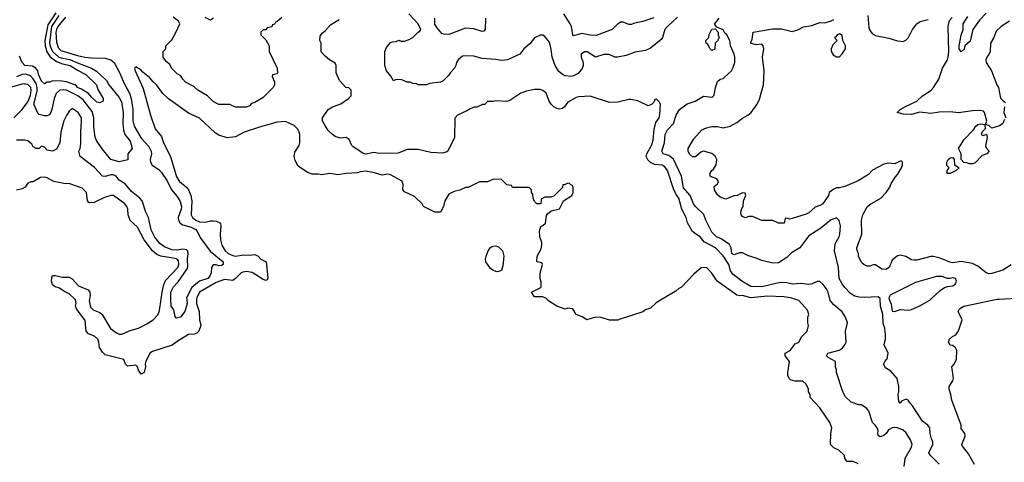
# Model space of a CAD drawing. Header units: inches. Extents: x 2348352 to 2479776, y 460422 to 613655.
# Tile 70 of 256: x 2395672 to 2402781, y 488821 to 492020. Entities that reach past the tile are written whole.
import ezdxf

# ---------------------------------------------------------------- set-up
doc = ezdxf.new("R2010")
doc.units = ezdxf.units.IN
doc.header["$MEASUREMENT"] = 0
for name, color, linetype in [('C3498', 7, 'Continuous'), ('C3499', 7, 'Continuous'), ('C4408', 7, 'Continuous'), ('C4409', 7, 'Continuous')]:
    doc.layers.add(name, color=color, linetype=linetype)

msp = doc.modelspace()

# ---------------------------------------------------------------- linework, layer by layer
at = {"layer": 'C3498', "color": 4}
for points, elevation in [([(2396949.6, 490000), (2396948.5, 489988.5), (2396948.4, 489970), (2396968, 489910), (2396970.9, 489850.9), (2396978.8, 489810), (2396966, 489770), (2396950, 489754), (2396933.4, 489746.6), (2396890, 489745.2), (2396810, 489695.1), (2396773.4, 489666.6), (2396630, 489622.7), (2396611, 489610), (2396582.8, 489550), (2396578.8, 489530), (2396581, 489510), (2396571.3, 489470), (2396550, 489458), (2396530, 489488), (2396522, 489510), (2396510, 489522), (2396450, 489515.3), (2396435.3, 489530), (2396423.1, 489563.1), (2396290, 489597.2), (2396270, 489617.2), (2396249.2, 489650), (2396244, 489690), (2396235.3, 489710), (2396212.1, 489732.1), (2396169.5, 489749.5), (2396152.7, 489770), (2396145.3, 489845.3), (2396082, 489930), (2396075.3, 489950), (2396079, 489970), (2396075.5, 489995.5), (2396070.9, 490000)], 116), ([(2396175.2, 490000), (2396173.4, 489990), (2396183.1, 489943.1), (2396203.4, 489923.4), (2396250, 489904), (2396266.8, 489890), (2396328.5, 489788.5), (2396370, 489756.3), (2396390, 489748), (2396410, 489748), (2396470, 489774.8), (2396530, 489790.8), (2396590, 489820.7), (2396635.1, 489850), (2396671.2, 489888.8), (2396682.4, 489917.6), (2396693.1, 490000)], 116), ([(2396878.1, 490000), (2396880.5, 489970), (2396864.7, 489910), (2396832, 489870), (2396803.1, 489863.1), (2396795.3, 489875.3), (2396783.7, 489923.7), (2396764.5, 489950), (2396763.7, 490000)], 112), ([(2400000, 489852), (2399990, 489848.7), (2399931.1, 489848.9), (2399870, 489868.7), (2399830, 489869), (2399766, 489850), (2399733.6, 489873.6), (2399689, 489889), (2399666, 489930), (2399630, 489935.3), (2399610, 489928.7), (2399549.3, 489949.3), (2399490, 489988), (2399478, 490000)], 116)]:
    msp.add_lwpolyline(points, dxfattribs=dict(at, elevation=elevation))
at = {"layer": 'C3499', "color": 4}
for points, elevation in [([(2395932, 492070), (2395876.2, 491983.8), (2395853, 491870), (2395856.3, 491830), (2395868.2, 491788.2), (2395892.4, 491752.4), (2395938.2, 491718.2), (2395980.9, 491700.9), (2396037.3, 491690), (2396090, 491655.8), (2396150, 491624.9), (2396226.8, 491550), (2396235.3, 491515.3), (2396274, 491450), (2396274, 491430), (2396250, 491418), (2396230, 491424), (2396190, 491459), (2396167.6, 491487.6), (2396118, 491518), (2396089.2, 491530), (2396082, 491542), (2396069.6, 491549.6), (2396010, 491569.6), (2395976.2, 491576.2), (2395910, 491577.2), (2395890, 491569.2), (2395870, 491568.7), (2395850, 491555.3), (2395830, 491575.3), (2395810, 491618), (2395804, 491650), (2395789.4, 491669.4), (2395764.7, 491684.7), (2395709, 491690), (2395689.6, 491709.6), (2395670, 491755.3)], 104), ([(2395953.8, 492050), (2395902.7, 491970), (2395888.4, 491850), (2395891.9, 491828.1), (2395909.2, 491790), (2395954.9, 491750), (2395980.7, 491740.7), (2396033, 491733), (2396090, 491706.9), (2396190.3, 491670.3), (2396227, 491647), (2396299.5, 491579.5), (2396316.3, 491550), (2396390, 491457.3), (2396406.7, 491426.7), (2396419, 491350), (2396416, 491270), (2396422, 491222), (2396430.5, 491190), (2396470, 491142), (2396484.7, 491090), (2396452, 491050), (2396452, 491008), (2396390, 490992.7), (2396330, 491009.4), (2396267.5, 491087.5), (2396227, 491147), (2396216.2, 491170), (2396206.5, 491246.5), (2396208.2, 491310), (2396195.2, 491355.2), (2396130, 491440.5), (2396091.6, 491470), (2396010, 491511), (2395986, 491514), (2395961, 491510), (2395934.2, 491485.8), (2395921.6, 491450), (2395904.9, 491370), (2395890, 491335.3), (2395870, 491325.2), (2395850, 491325.2), (2395813.6, 491333.6), (2395803.2, 491343.2), (2395774.5, 491410), (2395797, 491503), (2395798.6, 491530), (2395790, 491557.6), (2395770, 491593), (2395750, 491614.7), (2395713.8, 491626.2), (2395690, 491623), (2395650, 491607.8)], 108), ([(2396001.7, 492038.3), (2395947.6, 491970), (2395936.9, 491950), (2395932.9, 491930), (2395936.7, 491856.7), (2395950, 491818.8), (2395970, 491798), (2396090, 491760.3), (2396142, 491750), (2396190, 491744.4), (2396290, 491743), (2396330, 491730.5), (2396353.4, 491710), (2396393.8, 491633.8), (2396423.4, 491563.4), (2396463.8, 491490), (2396477.1, 491450), (2396488.1, 491371.9), (2396488.1, 491288.1), (2396497.3, 491250), (2396550, 491164), (2396603.6, 491103.6), (2396621.6, 491070), (2396623.8, 491050), (2396614.4, 491010), (2396617.6, 490990), (2396629.3, 490969.3), (2396677.4, 490937.4), (2396696.2, 490916.2), (2396736.3, 490856.3), (2396769.1, 490789.1), (2396810, 490743), (2396830, 490706.8), (2396840.3, 490670), (2396838.3, 490650), (2396817.1, 490590), (2396818, 490570), (2396830.7, 490550), (2396850, 490538.4), (2396910, 490521.1), (2396942.7, 490502.8), (2396954.4, 490490), (2396978.7, 490438.7), (2397048, 490348), (2397140.7, 490270), (2397141, 490250), (2397130, 490242.7), (2397110, 490241.2), (2397090, 490248.7), (2397070, 490248.7), (2397056, 490230), (2397054.8, 490190), (2397046.8, 490170), (2397030.6, 490150), (2396970, 490129.4), (2396915.3, 490084.7), (2396877.3, 490010), (2396878.1, 490000)], 112), ([(2397563.6, 492036.4), (2397530, 492006), (2397518, 492002), (2397512.7, 491987.3), (2397498, 491982), (2397492.7, 491967.3), (2397458, 491962), (2397450, 491946), (2397430, 491946), (2397414, 491930), (2397414, 491910), (2397450, 491874), (2397472, 491830), (2397472, 491790), (2397532, 491670), (2397532.7, 491632.7), (2397530, 491628), (2397498, 491622), (2397494, 491610), (2397511.3, 491570), (2397511.1, 491548.9), (2397502, 491530), (2397430, 491458), (2397370, 491422), (2397346.4, 491413.6), (2397330, 491398), (2397310, 491388.7), (2397230, 491388.7), (2397190, 491408), (2397110, 491408), (2397070, 491428), (2397028.9, 491468.9), (2396958, 491510), (2396930, 491538), (2396870, 491568), (2396848.9, 491588.9), (2396834.6, 491614.6), (2396810, 491628), (2396768, 491670), (2396755.3, 491695.3), (2396730, 491718), (2396708.7, 491750), (2396708, 491790), (2396726, 491810), (2396726, 491830), (2396770, 491874), (2396798, 491922), (2396828.7, 491990), (2396819, 492010), (2396779, 492039)], 112), ([(2397070.6, 492030), (2397050, 492017.2), (2397010, 492035.1)], 108), ([(2400000, 491426.5), (2399990, 491424), (2399930, 491422), (2399790, 491466), (2399710, 491461.2), (2399690, 491457.2), (2399630, 491422.7), (2399604.7, 491390), (2399590, 491379), (2399570, 491373.2), (2399550, 491377.2), (2399528.7, 491390), (2399508, 491410), (2399495.3, 491430), (2399474, 491490), (2399450, 491508.7), (2399430, 491515.3), (2399390, 491515.3), (2399330, 491504), (2399290, 491488.7), (2399210, 491435.3), (2399190, 491429), (2399110, 491434), (2399090, 491428.7), (2399050, 491428), (2399030, 491408), (2399012.7, 491407.3), (2398971.6, 491388.4), (2398952.7, 491387.3), (2398923.6, 491376.4), (2398899.6, 491360.4), (2398834, 491330), (2398812.7, 491307.3), (2398811.6, 491168.4), (2398762, 491070), (2398750, 491062), (2398723.6, 491056.4), (2398640.2, 491060.2), (2398550, 491082), (2398470, 491082), (2398403.6, 491056.4), (2398270, 491054), (2398230, 491059.3), (2398170, 491047), (2398150, 491055.1), (2398080.1, 491100.1), (2398069, 491110), (2398050, 491154), (2398030, 491168.7), (2397984.7, 491164.7), (2397950, 491176), (2397929.6, 491189.6), (2397900.1, 491220.1), (2397879, 491250), (2397859, 491290), (2397858, 491310), (2397898, 491370), (2397929.3, 491390.7), (2397990, 491412), (2398046, 491450), (2398066, 491470), (2398066, 491510), (2398047.3, 491527.3), (2398026, 491530), (2397980.2, 491580.2), (2397956.4, 491636.4), (2397958, 491690), (2397950, 491706), (2397908.9, 491728.9), (2397876.4, 491756.4), (2397848.4, 491788.4), (2397848, 491850), (2397838, 491870), (2397840.4, 491899.6), (2397856.4, 491923.6), (2397879, 491941), (2397916.4, 491983.6), (2397978, 492022)], 112), ([(2400000, 491751.1), (2399988.9, 491748.9), (2399968.9, 491748.9), (2399928.4, 491768.4), (2399890, 491768.7), (2399830, 491748), (2399770, 491788.7), (2399750, 491788), (2399724.7, 491770), (2399724.7, 491750), (2399741, 491710), (2399741, 491690), (2399733, 491667), (2399704.7, 491630), (2399670, 491613.2), (2399650, 491609), (2399610, 491614), (2399590, 491624), (2399565.6, 491645.6), (2399538, 491690), (2399516, 491750), (2399510, 491806), (2399496.5, 491856.5), (2399460.4, 491900.4), (2399450, 491908), (2399430, 491908), (2399390, 491888), (2399354.8, 491845.2), (2399311.3, 491810), (2399282, 491770), (2399194, 491730), (2399150, 491724), (2399110, 491733.2), (2399010, 491739), (2398950, 491757.2), (2398890, 491759), (2398870, 491755.3), (2398838, 491730), (2398824.7, 491710), (2398822, 491690), (2398811.3, 491670), (2398782, 491638), (2398770, 491618), (2398730, 491578), (2398710, 491568.7), (2398630, 491558), (2398608.4, 491548.4), (2398550, 491548), (2398536.4, 491556.4), (2398510, 491558), (2398490, 491568), (2398470, 491568), (2398430, 491586), (2398390, 491588), (2398370, 491578), (2398352.5, 491612.5), (2398319.3, 491650), (2398308.7, 491690), (2398308, 491790), (2398320.4, 491819.6), (2398350, 491854), (2398360.4, 491859.6), (2398390, 491862), (2398410, 491871.3), (2398425.4, 491865.4), (2398450, 491864.7), (2398483.1, 491876.9), (2398510, 491892), (2398548, 491930), (2398562, 491938), (2398568.7, 491950), (2398549.2, 491990), (2398482, 492062)], 108), ([(2399034, 492030), (2399032, 491950), (2399022, 491938), (2399010, 491935.3), (2398950, 491953.2), (2398890, 491959), (2398770, 491914), (2398734.6, 491914.6), (2398720.2, 491920.2), (2398683.2, 491963.2), (2398670, 491988), (2398669.2, 492030)], 104), ([(2400000, 491995.1), (2399990, 491989), (2399950, 491949.2), (2399834.4, 491905.6), (2399790, 491907.8), (2399730, 491919.5), (2399670, 491904), (2399665.2, 491910), (2399655.1, 491970), (2399647, 491990), (2399601.7, 492061.7)], 104), ([(2399478, 490000), (2399470, 490008), (2399450, 490018), (2399390, 490018), (2399366, 490050), (2399435.3, 490084.7), (2399438, 490090), (2399436.4, 490123.6), (2399428.7, 490150), (2399428.9, 490188.9), (2399446, 490250), (2399442, 490262), (2399406, 490270), (2399408, 490310), (2399436.4, 490363.6), (2399442, 490390), (2399442, 490410), (2399428, 490450), (2399425.2, 490494.8), (2399428.7, 490511.3), (2399435.3, 490524.7), (2399450, 490532), (2399468, 490550), (2399476.4, 490603.6), (2399483.1, 490616.9), (2399510, 490638), (2399570, 490652), (2399598, 490710), (2399658, 490750), (2399668, 490770), (2399667.3, 490807.3), (2399662, 490822), (2399650, 490826), (2399638, 490838), (2399623.6, 490836.4), (2399606, 490826), (2399594, 490826), (2399590, 490806), (2399530, 490746), (2399510, 490738), (2399463.6, 490736.4), (2399438, 490722), (2399434, 490690), (2399430, 490688), (2399406, 490690), (2399390, 490706), (2399378, 490730), (2399376.4, 490756.4), (2399366, 490770), (2399366, 490790), (2399350, 490806), (2399230, 490806), (2399222, 490822), (2399190, 490826), (2399150, 490866), (2399092.7, 490867.3), (2399050, 490848), (2398992.7, 490847.3), (2398910, 490808), (2398890, 490808), (2398850, 490788), (2398810, 490778), (2398770, 490758), (2398742, 490710), (2398732, 490670), (2398711.1, 490628.9), (2398670, 490628), (2398588, 490670), (2398578, 490690), (2398523.1, 490743.1), (2398450, 490775.3), (2398439, 490790), (2398441.2, 490830), (2398433.2, 490853.2), (2398350, 490899), (2398330, 490904), (2398290, 490897.2), (2398234.2, 490914.2), (2398170, 490926), (2398130, 490921.2), (2398110, 490913.2), (2398030, 490909.3), (2397970, 490899), (2397910, 490909), (2397850, 490899), (2397830, 490904), (2397784.7, 490904.7), (2397750, 490915.3), (2397682, 490962), (2397662, 491002), (2397654, 491030), (2397658, 491062), (2397688.7, 491110), (2397694, 491130), (2397695.3, 491190), (2397690, 491206), (2397678, 491230), (2397654.6, 491254.6), (2397590, 491284), (2397530, 491279), (2397410, 491245.2), (2397293.4, 491206.6), (2397230, 491173.2), (2397170, 491166), (2397110, 491185.2), (2397082.5, 491202.5), (2396970, 491309.2), (2396890, 491345.2), (2396747, 491447), (2396706.6, 491486.6), (2396659, 491550), (2396635.3, 491570), (2396610, 491602), (2396561.2, 491641.2), (2396550, 491655.3), (2396510, 491678), (2396502, 491670), (2396504.7, 491650), (2396563.5, 491523.5), (2396616, 491330), (2396650, 491232), (2396696.4, 491176.4), (2396710.7, 491130), (2396760.7, 491030), (2396803.4, 490883.4), (2396826, 490850), (2396876, 490810), (2396890.8, 490790), (2396906.8, 490750), (2396914.8, 490710), (2396910.5, 490610), (2396920.5, 490590), (2396944, 490570), (2396970, 490559.5), (2397010, 490555.5), (2397050, 490566), (2397070, 490566), (2397090, 490564.7), (2397115.3, 490555.3), (2397122, 490550), (2397124.7, 490530), (2397118.8, 490470), (2397122.8, 490430), (2397130.8, 490390), (2397154.8, 490350), (2397178, 490330), (2397210, 490314.8), (2397228.9, 490311.1), (2397290, 490321), (2397330, 490318), (2397370, 490322), (2397394, 490310), (2397414, 490290), (2397452, 490270), (2397464.7, 490155.3), (2397459.8, 490140.2), (2397450, 490135.3), (2397430, 490141.2), (2397350, 490192.7), (2397310, 490201.2), (2397284, 490196), (2397270.7, 490189.3), (2397230.7, 490149.3), (2397210, 490135.3), (2397150, 490141.2), (2397090, 490121.6), (2396970.7, 490050), (2396950.5, 490010), (2396949.6, 490000)], 116), ([(2395630, 491310.7), (2395690, 491370.5), (2395730, 491426.4), (2395750, 491471.3), (2395754.3, 491510), (2395751.5, 491530), (2395733.2, 491550), (2395710, 491556.2), (2395690, 491555.1), (2395550, 491514.5)], 112), ([(2396763.7, 490000), (2396763, 490050), (2396781.6, 490090), (2396815.3, 490124.7), (2396881.7, 490218.3), (2396886.2, 490233.8), (2396882.6, 490290), (2396889.5, 490329.5), (2396887, 490347), (2396876.3, 490356.3), (2396850, 490360.5), (2396810, 490354.3), (2396770, 490356.9), (2396717.8, 490377.8), (2396682.8, 490402.8), (2396647.9, 490447.9), (2396621.1, 490501.1), (2396602.4, 490590), (2396582, 490630), (2396555.1, 490710), (2396539.3, 490730), (2396478.4, 490778.4), (2396434.7, 490834.7), (2396390, 490859), (2396368.7, 490890), (2396350, 490899.3), (2396330, 490898), (2396290, 490886), (2396270, 490889.2), (2396211.3, 490951.3), (2396108.7, 491030), (2396098, 491070), (2396108, 491090), (2396114, 491126), (2396112.7, 491210), (2396119.3, 491290), (2396117.2, 491310), (2396095.3, 491350), (2396050, 491378), (2396030, 491358), (2396010, 491328), (2395991, 491290), (2395970, 491206), (2395962, 491130), (2395936.9, 491083.1), (2395910, 491068.7), (2395870, 491078), (2395850, 491098), (2395830, 491106), (2395811.6, 491088.4), (2395790, 491088.7), (2395770, 491102), (2395759.3, 491119.3), (2395730, 491144), (2395710, 491149.2), (2395650, 491148.7)], 112), ([(2396693.1, 490000), (2396699.6, 490050), (2396712.9, 490107.1), (2396725.6, 490134.4), (2396813.6, 490230), (2396821.6, 490250), (2396817.4, 490277.4), (2396809.6, 490289.6), (2396794, 490294), (2396690, 490311.6), (2396663.3, 490323.3), (2396630, 490349.4), (2396569.5, 490430), (2396521.5, 490521.5), (2396470, 490568.7), (2396455.1, 490610), (2396452, 490650), (2396445.2, 490670), (2396430, 490689), (2396350, 490749.2), (2396330, 490749.3), (2396284.1, 490735.9), (2396210, 490699), (2396176.4, 490696.4), (2396170, 490698), (2396162, 490710), (2396155.3, 490770), (2396123.1, 490803.1), (2396033.6, 490833.6), (2395990, 490835.3), (2395918, 490850), (2395870, 490877.2), (2395850, 490881.2), (2395821.4, 490878.6), (2395770, 490848), (2395752.7, 490847.3), (2395730, 490838), (2395711.1, 490808.9), (2395690, 490798), (2395650, 490788.7)], 116), ([(2396070.9, 490000), (2396030, 490039), (2395990, 490057.2), (2395958.9, 490078.9), (2395928.7, 490090), (2395910, 490104), (2395901.2, 490130), (2395903.1, 490156.9), (2395910, 490171.3), (2395930, 490171.3), (2395979.8, 490159.8), (2396030, 490158.8), (2396050, 490146), (2396096.9, 490096.9), (2396167.1, 490067.1), (2396178.8, 490050), (2396180.7, 490030), (2396175.2, 490000)], 116)]:
    msp.add_lwpolyline(points, dxfattribs=dict(at, elevation=elevation))
at = {"layer": 'C3499', "color": 4, "elevation": 116}
msp.add_lwpolyline([(2399122, 490198), (2399110, 490199), (2399088, 490210), (2399070, 490222), (2399037.2, 490270), (2399035.1, 490290), (2399039.5, 490310), (2399055.1, 490350), (2399070, 490374), (2399090, 490382.8), (2399110, 490386), (2399130, 490378.8), (2399157.3, 490350), (2399166.8, 490310), (2399159.8, 490240.2), (2399150, 490208)], close=True, dxfattribs=at)
at = {"layer": 'C4408', "color": 4}
for points, elevation in [([(2400311.4, 490000), (2400266.4, 489973.6), (2400225.4, 489934.6), (2400190, 489922), (2400170, 489908.7), (2400000, 489852)], 116), ([(2401726, 488810), (2401690, 488826), (2401647.3, 488827.3), (2401628.4, 488848.4), (2401626, 488870), (2401586, 488910), (2401550, 488926), (2401526, 488950), (2401528.4, 489028.4), (2401535.3, 489070), (2401522, 489110), (2401450, 489215.3), (2401378, 489290), (2401378, 489310), (2401368, 489330), (2401368, 489350), (2401350, 489386), (2401327.3, 489407.3), (2401270, 489408), (2401238, 489418), (2401226.6, 489426.6), (2401218, 489450), (2401217, 489470), (2401228.7, 489550), (2401198, 489590), (2401198, 489610), (2401235.3, 489630), (2401270, 489678), (2401298, 489690), (2401318, 489730), (2401358, 489770), (2401368, 489810), (2401362, 489830), (2401362, 489870), (2401368.7, 489890), (2401360.2, 489920.2), (2401298, 489990), (2401268, 490000)], 116), ([(2402057.2, 488790), (2402065.1, 488850), (2402111.8, 488930), (2402114.5, 488950), (2402103.3, 488983.3), (2402070, 489037.2), (2402050, 489053.2), (2402010, 489069.2), (2401990, 489072.7), (2401970, 489069.3), (2401943.9, 489056.1), (2401927.3, 489030), (2401910, 489015.1), (2401884.1, 489004.1), (2401872.5, 489012.5), (2401866.8, 489026.8), (2401869, 489050), (2401864.7, 489064.7), (2401848.7, 489090), (2401829, 489110), (2401802, 489190), (2401789.1, 489209.1), (2401750, 489235.3), (2401730, 489235.3), (2401674.6, 489254.6), (2401634.6, 489294.6), (2401615.3, 489330), (2401568.7, 489470), (2401568.7, 489490), (2401562, 489510), (2401562, 489550), (2401510, 489578), (2401498, 489590), (2401506, 489610), (2401589.1, 489630.9), (2401610, 489644.7), (2401628.7, 489670), (2401638, 489690), (2401635.3, 489770), (2401648, 489830), (2401635.3, 489870), (2401610, 489908), (2401550, 489959), (2401524, 489990), (2401521.5, 490000)], 112), ([(2402310, 488808), (2402248.7, 488870), (2402235.3, 488890), (2402265.2, 488950), (2402264, 488970), (2402254, 488990), (2402245.2, 489030), (2402242, 489070), (2402228, 489090), (2402190, 489118), (2402118, 489230), (2402098, 489250), (2402086, 489270), (2402070, 489278), (2402038, 489262), (2402030, 489249), (2402020.4, 489260.4), (2402014, 489310), (2402019, 489330), (2402019, 489370), (2402008, 489428), (2401960.4, 489480.4), (2401923.1, 489503.1), (2401908, 489530), (2401918, 489550), (2401935.3, 489570), (2401941.2, 489610), (2401912.7, 489670), (2401923.7, 489710), (2401923.2, 489743.2), (2401917.2, 489790), (2401905.3, 489825.3), (2401904.2, 489890), (2401887.3, 489950), (2401884.9, 490000)], 108), ([(2401950.1, 490000), (2401964.7, 489964.7), (2401970, 489914), (2401990, 489912), (2402030, 489924.7), (2402090, 489921), (2402110, 489926), (2402170, 489950.8), (2402250, 489998.8), (2402251.3, 490000)], 108), ([(2402566.3, 488806.3), (2402522, 488882), (2402478, 488938), (2402474, 488950), (2402499, 489010), (2402495.3, 489030), (2402470, 489066), (2402469, 489090), (2402402, 489270), (2402395.3, 489310), (2402382, 489350), (2402382, 489370), (2402408.7, 489410), (2402414, 489430), (2402402, 489510), (2402418, 489530), (2402434.6, 489565.4), (2402438, 489630), (2402428.4, 489648.4), (2402410, 489666), (2402388.9, 489668.9), (2402378, 489690), (2402386, 489710), (2402406, 489730), (2402430, 489742), (2402448.9, 489771.1), (2402475.3, 489850), (2402448, 489910), (2402458, 489930), (2402488, 489950), (2402730, 489999.1), (2402743.4, 490000)], 104)]:
    msp.add_lwpolyline(points, dxfattribs=dict(at, elevation=elevation))
at = {"layer": 'C4409', "color": 4}
for points, elevation in [([(2402650, 492066), (2402602.4, 492017.6), (2402554, 491950), (2402534.9, 491865.1), (2402496, 491830), (2402490, 491806), (2402470, 491788), (2402455.3, 491810), (2402455.3, 491830), (2402469.1, 491909.1), (2402484.5, 491950), (2402484.5, 491990), (2402516.6, 492043.4)], 92), ([(2400421.4, 492038.6), (2400348.3, 491971.7), (2400330.8, 491950), (2400312, 491890), (2400303.6, 491876.4), (2400227.1, 491812.9), (2400190, 491798), (2400115.5, 491784.5), (2400050, 491761.2), (2400000, 491751.1)], 108), ([(2400250, 492034), (2400170, 492006), (2400110, 491994), (2400090, 491984), (2400070, 491986), (2400030, 492001.2), (2400010, 492001.2), (2400000, 491995.1)], 104), ([(2401884.9, 490000), (2401884.7, 490004.7), (2401870, 490017.2), (2401770, 490012), (2401730, 490015.1), (2401702.5, 490022.5), (2401670, 490042), (2401630, 490084), (2401609.2, 490110), (2401589.2, 490150), (2401583.7, 490230), (2401554.5, 490350), (2401560.7, 490399.3), (2401589, 490450), (2401594, 490470), (2401599, 490530), (2401588.9, 490568.9), (2401570, 490588), (2401530, 490574), (2401450, 490509), (2401370, 490459), (2401304.7, 490370), (2401244.5, 490335.5), (2401210, 490302), (2401150, 490262), (2401110, 490261.2), (2401030, 490279.3), (2400990, 490297.2), (2400933.6, 490313.6), (2400890, 490335.3), (2400870, 490334), (2400830, 490320.9), (2400814, 490330), (2400809.5, 490370), (2400795.8, 490395.8), (2400737.2, 490437.2), (2400704, 490450), (2400670, 490484), (2400625.2, 490570), (2400612.1, 490612.1), (2400550, 490668.7), (2400536, 490690), (2400512.3, 490750), (2400464.9, 490804.9), (2400449.5, 490890), (2400391.2, 491011.2), (2400359.1, 491039.1), (2400318, 491050), (2400309, 491069), (2400326.6, 491130), (2400331.8, 491190), (2400350, 491224), (2400393.2, 491270), (2400412.3, 491330), (2400434.5, 491370), (2400490, 491410.7), (2400548, 491430), (2400610, 491466), (2400670, 491461), (2400676, 491464), (2400685.2, 491474.8), (2400696, 491530), (2400710, 491572), (2400729.2, 491590.8), (2400750, 491596), (2400757.5, 491602.5), (2400810, 491651.3), (2400821.2, 491670), (2400835.1, 491710), (2400835.1, 491750), (2400831.5, 491771.5), (2400804, 491830), (2400798, 491870), (2400778, 491910), (2400762, 491922), (2400750, 491946), (2400706, 491966), (2400688.7, 491988.7), (2400722, 492030)], 108), ([(2402830, 490248), (2402770.6, 490209.4), (2402690, 490186.6), (2402670, 490183.7), (2402650, 490189.4), (2402590, 490239), (2402550, 490259), (2402470, 490273.2), (2402410, 490262.7), (2402387.5, 490267.5), (2402317.5, 490297.5), (2402270, 490309), (2402250, 490309), (2402150, 490281.2), (2402130, 490281.2), (2402110, 490285.2), (2402069.3, 490309.3), (2402030, 490319), (2402010, 490314), (2401970, 490282), (2401950.4, 490229.6), (2401926.4, 490213.6), (2401897.2, 490217.2), (2401850, 490248), (2401832.7, 490247.3), (2401810, 490238), (2401790, 490238), (2401766, 490250), (2401750, 490266), (2401728, 490310), (2401728, 490330), (2401718, 490350), (2401715.3, 490370), (2401752.7, 490470), (2401749.5, 490570), (2401759.5, 490610), (2401791.5, 490668.5), (2401810, 490684), (2401889.3, 490730.7), (2401928.7, 490770), (2401955.3, 490810), (2401964.7, 490835.3), (2401994.6, 490885.4), (2402010, 490902), (2402038, 490950), (2402046, 490970), (2402046, 490990), (2402038, 490998), (2402030, 490998), (2401990, 490978), (2401942, 490982), (2401910, 490975.1), (2401830, 490933.2), (2401799.8, 490900.2), (2401724.5, 490855.5), (2401630, 490813.2), (2401590, 490804), (2401570, 490804), (2401550, 490795.3), (2401516, 490770), (2401510.8, 490750), (2401470.3, 490689.6), (2401450, 490677), (2401414.2, 490665.8), (2401370, 490624), (2401350, 490615.3), (2401250, 490582), (2401230, 490578), (2401210, 490586), (2401198, 490582), (2401191.6, 490548.4), (2401150, 490548.7), (2401108.4, 490568.4), (2401030, 490568), (2400963.6, 490596.4), (2400936.4, 490596.4), (2400910, 490588.7), (2400890, 490598), (2400882, 490610), (2400879, 490630), (2400885.6, 490654.4), (2400895.3, 490670), (2400898, 490710), (2400915.3, 490750), (2400910, 490766), (2400890, 490768), (2400851.6, 490748.4), (2400827.3, 490747.3), (2400770, 490724), (2400730, 490738), (2400710, 490755.3), (2400689, 490790), (2400685.2, 490814.8), (2400710, 490834), (2400718, 490850), (2400706, 490870), (2400664, 490884), (2400658, 490890), (2400658, 490910), (2400668.7, 490930), (2400681.2, 490938.8), (2400701.2, 490970), (2400705.2, 491010), (2400694.2, 491034.2), (2400670, 491053.2), (2400610, 491069), (2400590, 491062), (2400550, 491028), (2400530, 491028.7), (2400507.2, 491047.2), (2400497.2, 491070), (2400499, 491090), (2400540.2, 491159.8), (2400596.5, 491223.5), (2400630, 491238.8), (2400670, 491246.8), (2400710, 491246.8), (2400750, 491238.8), (2400802, 491250), (2400850, 491276.3), (2400890, 491307.7), (2400929.2, 491330), (2400952.3, 491350), (2400997.2, 491410), (2401013.6, 491446.4), (2401042.7, 491550), (2401046, 491650), (2401035.3, 491750), (2401044, 491810), (2401039, 491830), (2401030, 491842), (2400990, 491839), (2400949.1, 491849.1), (2400960.4, 491879.6), (2400968, 491930), (2401107, 491953), (2401172.8, 491952.8), (2401250, 491934.8), (2401290, 491947.7), (2401330, 491968), (2401390, 491978), (2401450, 491998.8), (2401483.1, 491996.9), (2401526, 492010), (2401550, 492022)], 104), ([(2401796, 492050), (2401803.5, 491963.5), (2401810, 491942), (2401830, 491918), (2401850, 491906.8), (2401947.5, 491887.5), (2402010, 491866.8), (2402050, 491862.8), (2402070, 491871.3), (2402089.3, 491890.7), (2402118, 491950), (2402150, 491990.7), (2402172.3, 492007.7), (2402230, 492021)], 104), ([(2402782, 491298), (2402770.8, 491269.2), (2402746.4, 491253.6), (2402690, 491235.3), (2402670, 491255.3), (2402658, 491258), (2402650, 491266), (2402642, 491262), (2402653.6, 491286.4), (2402637.2, 491350), (2402630, 491359), (2402610, 491364), (2402550, 491361.2), (2402450, 491346.6), (2402390, 491355.1), (2402310, 491352), (2402250, 491341.6), (2402170, 491352.3), (2402110, 491334.5), (2402050, 491337.2), (2402008, 491350), (2402028.7, 491370), (2402066.7, 491393.3), (2402148.3, 491431.7), (2402190, 491470.6), (2402250, 491508), (2402270, 491530.6), (2402307.8, 491590), (2402335.4, 491670), (2402369.6, 491730), (2402375.6, 491750), (2402381.3, 491790), (2402375.8, 491970), (2402385.3, 492014.7), (2402403.3, 492036.7)], 96), ([(2402818.8, 492010), (2402757.3, 491970), (2402723.1, 491936.9), (2402704.4, 491890), (2402680.5, 491850), (2402677.6, 491790), (2402670, 491769.2), (2402654, 491750), (2402647.3, 491730), (2402650.8, 491710), (2402687.3, 491650), (2402726, 491550), (2402738.8, 491530), (2402752.7, 491452.7), (2402774, 491430), (2402790, 491422)], 96), ([(2401521.5, 490000), (2401509.2, 490050), (2401495.9, 490075.9), (2401470, 490108.7), (2401450, 490128), (2401430, 490128), (2401394, 490110), (2401370, 490105.2), (2401312.7, 490112.7), (2401250, 490109.2), (2401210, 490118), (2401170, 490119.5), (2401130, 490114.5), (2401030, 490089.5), (2400950, 490092.7), (2400885.2, 490130), (2400821.5, 490181.5), (2400804.8, 490204.8), (2400792, 490250), (2400750, 490313.2), (2400696, 490370), (2400614.8, 490414.8), (2400586, 490450), (2400550, 490471.8), (2400529.4, 490490), (2400492.7, 490552.7), (2400483.7, 490590), (2400452, 490650), (2400432, 490730), (2400413.1, 490753.1), (2400394.5, 490790), (2400349.3, 490930), (2400330, 490957.2), (2400310, 490969.3), (2400254.2, 490974.2), (2400226.8, 490986.8), (2400206.8, 491006.8), (2400196, 491030), (2400199.3, 491050), (2400233.3, 491110), (2400245.6, 491150), (2400253.8, 491226.2), (2400264.1, 491275.9), (2400288, 491310), (2400294, 491334), (2400298, 491410), (2400290, 491426), (2400270, 491446), (2400258, 491442), (2400252.7, 491427.3), (2400232.7, 491407.3), (2400210, 491398), (2400134.6, 491434.6), (2400083.1, 491443.1), (2400070, 491444), (2400000, 491426.5)], 112), ([(2402782, 491390), (2402778, 491350), (2402792, 491310)], 96), ([(2401268, 490000), (2401238, 490010), (2401190, 490017.6), (2401070, 490021.3), (2400950, 490009.6), (2400890, 490026), (2400870, 490023.7), (2400850, 490029.5), (2400708.7, 490130), (2400670, 490188), (2400640.4, 490220.4), (2400630, 490228), (2400592.7, 490227.3), (2400539.8, 490180.2), (2400450, 490088), (2400430, 490078), (2400410, 490058), (2400311.4, 490000)], 116), ([(2402251.3, 490000), (2402318, 490062), (2402350, 490084.7), (2402370, 490092), (2402410, 490096), (2402428.7, 490110), (2402435.3, 490130), (2402428.4, 490148.4), (2402410, 490155.3), (2402390, 490148.7), (2402370, 490148.7), (2402330, 490164), (2402290, 490164), (2402138.5, 490121.5), (2401956, 490030), (2401946, 490010), (2401950.1, 490000)], 108), ([(2402743.4, 490000), (2402910.7, 490010.7)], 104)]:
    msp.add_lwpolyline(points, dxfattribs=dict(at, elevation=elevation))
for points, elevation in [([(2400670, 491798), (2400658, 491810), (2400640.4, 491840.4), (2400628, 491850), (2400626, 491870), (2400648, 491892), (2400650, 491914), (2400668.9, 491951.1), (2400694, 491954), (2400714, 491930), (2400714, 491910), (2400722, 491890), (2400710, 491866), (2400694, 491850), (2400690, 491806)], 108), ([(2401590, 491918), (2401574, 491910), (2401564.7, 491895.3), (2401554, 491890), (2401574, 491870), (2401542, 491838), (2401531.3, 491810), (2401531.3, 491790), (2401545.4, 491765.4), (2401570, 491751.3), (2401590, 491752), (2401610, 491772), (2401635.3, 491810), (2401635.3, 491830), (2401615.3, 491870), (2401610, 491906)], 104), ([(2402630, 491182), (2402651.6, 491191.6), (2402658, 491170), (2402645.4, 491105.4), (2402650, 491094), (2402672, 491070), (2402654, 491050), (2402621, 491039), (2402570, 490986), (2402550, 490978), (2402530, 490978), (2402510, 490986), (2402487.3, 490987.3), (2402468.7, 491008.7), (2402468.7, 491050), (2402449.6, 491090), (2402488.8, 491151.2), (2402557.1, 491222.9), (2402576, 491250), (2402590, 491262), (2402610, 491267.3), (2402626, 491266), (2402639.6, 491259.6), (2402642, 491230), (2402621, 491210), (2402614, 491190)], 96), ([(2402390, 490908), (2402368.7, 490908.7), (2402369, 490930), (2402382, 490950), (2402366.6, 490966.6), (2402365.1, 490990), (2402376, 491010), (2402390, 491022), (2402410, 491024.7), (2402418.8, 491010), (2402422, 490970), (2402454, 490950), (2402434, 490930)], 96)]:
    msp.add_lwpolyline(points, close=True, dxfattribs=dict(at, elevation=elevation))

doc.saveas('drawing.dxf')
